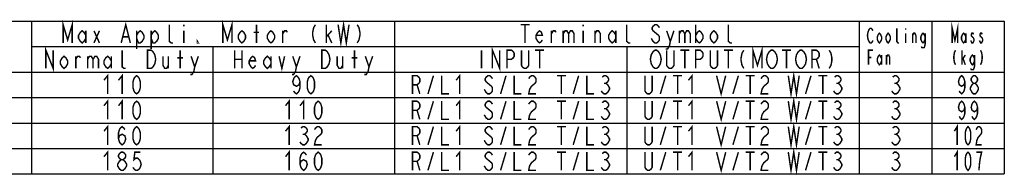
# Model space of a CAD drawing. Extents: x 28 to 410, y 34 to 287.
# Tile 32 of 32: x 274 to 410, y 266 to 287. Entities that reach past the tile are written whole.
import ezdxf

# ---------------------------------------------------------------- set-up
doc = ezdxf.new("R2010")
doc.units = 0
doc.header["$LTSCALE"] = 23.1
doc.layers.get('0').update_dxf_attribs({"linetype": 'CONTINUOUS'})
doc.layers.add('ALL_NOTE', color=7, linetype='CONTINUOUS')

msp = doc.modelspace()

# ---------------------------------------------------------------- linework, layer by layer
at = {"color": 2, "linetype": 'CONTINUOUS'}
for p, q in [((241.924, 286.811), (409.924, 286.811)), ((275.924, 286.811), (275.924, 265.811)), ((325.924, 286.811), (325.924, 265.811)), ((389.924, 286.811), (389.924, 265.811)), ((399.924, 286.811), (399.924, 265.811)), ((409.924, 286.811), (409.924, 265.811)), ((275.924, 283.311), (389.924, 283.311)), ((300.924, 283.311), (300.924, 265.811)), ((357.924, 283.311), (357.924, 265.811)), ((241.924, 279.811), (409.924, 279.811)), ((241.924, 276.311), (409.924, 276.311)), ((241.924, 272.811), (409.924, 272.811)), ((241.924, 269.311), (409.924, 269.311)), ((241.924, 265.811), (409.924, 265.811))]:
    msp.add_line(p, q, dxfattribs=at)
at = {"layer": 'ALL_NOTE', "color": 2, "linetype": 'CONTINUOUS', "const_width": 0.2}
for points in [[(280.299, 283.811), (280.299, 286.311), (280.924, 284.228), (281.549, 286.311), (281.549, 283.811)], [(288.299, 283.811), (288.924, 286.311), (289.549, 283.811)], [(295.424, 283.811), (295.174, 283.811), (294.924, 284.019), (294.924, 286.311)], [(296.924, 286.311), (296.924, 286.103)], [(302.299, 283.811), (302.299, 286.311), (302.924, 284.228), (303.549, 286.311), (303.549, 283.811)], [(306.924, 283.811), (306.924, 286.311)], [(315.049, 286.311), (314.799, 285.894), (314.674, 285.269), (314.674, 284.853), (314.799, 284.228), (315.049, 283.811)], [(316.549, 283.811), (316.549, 286.311)], [(318.174, 286.311), (318.549, 283.811), (318.924, 286.311), (319.299, 283.811), (319.674, 286.311)], [(320.799, 286.311), (321.049, 285.894), (321.174, 285.269), (321.174, 284.853), (321.049, 284.228), (320.799, 283.811)], [(343.299, 286.311), (344.549, 286.311)], [(343.924, 286.311), (343.924, 283.811)], [(351.924, 286.311), (351.924, 286.103)], [(358.424, 283.811), (358.174, 283.811), (357.924, 284.019), (357.924, 286.311)], [(362.424, 285.894), (362.299, 286.103), (362.049, 286.311), (361.799, 286.311), (361.549, 286.103), (361.424, 285.894), (361.424, 285.686), (361.549, 285.478), (361.799, 285.269), (362.049, 285.061), (362.299, 284.853), (362.424, 284.644), (362.424, 284.228), (362.299, 284.019), (362.049, 283.811), (361.799, 283.811), (361.549, 284.019), (361.424, 284.228), (361.299, 284.436)], [(367.424, 286.311), (367.424, 283.811)], [(372.424, 283.811), (372.174, 283.811), (371.924, 284.019), (371.924, 286.311)], [(402.749, 283.811), (402.749, 285.811), (403.124, 284.144), (403.499, 285.811), (403.499, 283.811)], [(283.424, 284.436), (283.174, 284.019), (282.924, 283.811), (282.674, 284.019), (282.424, 284.436), (282.424, 284.853), (282.674, 285.269), (282.924, 285.478), (283.174, 285.269), (283.424, 284.853)], [(283.424, 285.478), (283.424, 283.811)], [(284.549, 285.478), (285.299, 283.811)], [(284.549, 283.811), (285.299, 285.478)], [(290.424, 284.853), (290.674, 285.269), (290.924, 285.478), (291.174, 285.269), (291.424, 284.853), (291.424, 284.436), (291.174, 284.019), (290.924, 283.811), (290.674, 283.811), (290.424, 284.436)], [(290.424, 285.478), (290.424, 282.978)], [(292.424, 284.853), (292.674, 285.269), (292.924, 285.478), (293.174, 285.269), (293.424, 284.853), (293.424, 284.436), (293.174, 284.019), (292.924, 283.811), (292.674, 283.811), (292.424, 284.436)], [(292.424, 285.478), (292.424, 282.978)], [(296.924, 285.478), (296.924, 283.811)], [(305.424, 284.436), (305.174, 284.019), (304.924, 283.811), (304.674, 284.019), (304.424, 284.436), (304.424, 284.853), (304.674, 285.269), (304.924, 285.478), (305.174, 285.269), (305.424, 284.853), (305.424, 284.436)], [(306.549, 285.269), (307.299, 285.269)], [(309.424, 284.436), (309.174, 284.019), (308.924, 283.811), (308.674, 284.019), (308.424, 284.436), (308.424, 284.853), (308.674, 285.269), (308.924, 285.478), (309.174, 285.269), (309.424, 284.853), (309.424, 284.436)], [(310.549, 283.811), (310.549, 285.478)], [(310.549, 285.061), (310.799, 285.478), (311.049, 285.478), (311.174, 285.269)], [(316.549, 284.644), (317.299, 285.478)], [(316.799, 284.853), (317.299, 283.811)], [(346.299, 284.228), (346.174, 284.019), (345.924, 283.811), (345.674, 284.019), (345.424, 284.436), (345.424, 284.853), (345.674, 285.269), (345.924, 285.478), (346.174, 285.269), (346.299, 284.853), (345.424, 284.853)], [(347.549, 283.811), (347.549, 285.478)], [(347.549, 285.061), (347.799, 285.478), (348.049, 285.478), (348.174, 285.269)], [(349.174, 285.478), (349.174, 283.811)], [(349.174, 285.061), (349.424, 285.478), (349.674, 285.478), (349.924, 285.061), (349.924, 283.811)], [(349.924, 285.061), (350.174, 285.478), (350.424, 285.478), (350.674, 285.061), (350.674, 283.811)], [(351.924, 285.478), (351.924, 283.811)], [(353.549, 283.811), (353.549, 285.478)], [(353.549, 285.061), (353.799, 285.478), (354.049, 285.478), (354.299, 285.061), (354.299, 283.811)], [(356.424, 284.436), (356.174, 284.019), (355.924, 283.811), (355.674, 284.019), (355.424, 284.436), (355.424, 284.853), (355.674, 285.269), (355.924, 285.478), (356.174, 285.269), (356.424, 284.853)], [(356.424, 285.478), (356.424, 283.811)], [(363.424, 285.478), (363.924, 284.019), (363.799, 283.394), (363.549, 282.978), (363.299, 282.978)], [(363.924, 284.019), (364.424, 285.478)], [(365.174, 285.478), (365.174, 283.811)], [(365.174, 285.061), (365.424, 285.478), (365.674, 285.478), (365.924, 285.061), (365.924, 283.811)], [(365.924, 285.061), (366.174, 285.478), (366.424, 285.478), (366.674, 285.061), (366.674, 283.811)], [(367.424, 284.853), (367.674, 285.269), (367.924, 285.478), (368.174, 285.269), (368.424, 284.853), (368.424, 284.436), (368.174, 284.019), (367.924, 283.811), (367.674, 284.019), (367.424, 284.436)], [(370.424, 284.436), (370.174, 284.019), (369.924, 283.811), (369.674, 284.019), (369.424, 284.436), (369.424, 284.853), (369.674, 285.269), (369.924, 285.478), (370.174, 285.269), (370.424, 284.853), (370.424, 284.436)], [(391.824, 284.144), (391.749, 283.978), (391.599, 283.811), (391.449, 283.811), (391.299, 283.978), (391.224, 284.144), (391.149, 284.311), (391.074, 284.811), (391.149, 285.311), (391.224, 285.478), (391.299, 285.644), (391.449, 285.811), (391.599, 285.811), (391.749, 285.644), (391.824, 285.478)], [(393.024, 284.311), (392.874, 283.978), (392.724, 283.811), (392.574, 283.978), (392.424, 284.311), (392.424, 284.644), (392.574, 284.978), (392.724, 285.144), (392.874, 284.978), (393.024, 284.644), (393.024, 284.311)], [(394.224, 284.311), (394.074, 283.978), (393.924, 283.811), (393.774, 283.978), (393.624, 284.311), (393.624, 284.644), (393.774, 284.978), (393.924, 285.144), (394.074, 284.978), (394.224, 284.644), (394.224, 284.311)], [(395.424, 283.811), (395.274, 283.811), (395.124, 283.978), (395.124, 285.811)], [(396.324, 285.811), (396.324, 285.644)], [(396.324, 285.144), (396.324, 283.811)], [(397.299, 283.811), (397.299, 285.144)], [(397.299, 284.811), (397.449, 285.144), (397.599, 285.144), (397.749, 284.811), (397.749, 283.811)], [(399.024, 284.311), (398.874, 283.978), (398.724, 283.811), (398.574, 283.978), (398.424, 284.311), (398.424, 284.644), (398.574, 284.978), (398.724, 285.144), (398.874, 284.978), (399.024, 284.644)], [(399.024, 285.144), (399.024, 283.644), (398.949, 283.311), (398.874, 283.144), (398.574, 283.144), (398.499, 283.311)], [(404.624, 284.311), (404.474, 283.978), (404.324, 283.811), (404.174, 283.978), (404.024, 284.311), (404.024, 284.644), (404.174, 284.978), (404.324, 285.144), (404.474, 284.978), (404.624, 284.644)], [(404.624, 285.144), (404.624, 283.811)], [(405.674, 284.978), (405.599, 285.144), (405.449, 285.144), (405.374, 284.978), (405.374, 284.811), (405.524, 284.644), (405.674, 284.478), (405.749, 284.311), (405.749, 284.144), (405.674, 283.978), (405.599, 283.811), (405.449, 283.811), (405.374, 283.978), (405.299, 284.144)], [(406.874, 284.978), (406.799, 285.144), (406.649, 285.144), (406.574, 284.978), (406.574, 284.811), (406.724, 284.644), (406.874, 284.478), (406.949, 284.311), (406.949, 284.144), (406.874, 283.978), (406.799, 283.811), (406.649, 283.811), (406.574, 283.978), (406.499, 284.144)], [(288.549, 284.644), (289.299, 284.644)], [(298.924, 283.811), (298.799, 283.811), (298.799, 284.019), (298.924, 283.811)], [(375.299, 280.311), (375.299, 282.811), (375.924, 280.728), (376.549, 282.811), (376.549, 280.311)], [(277.924, 280.311), (277.924, 282.811), (278.924, 280.311), (278.924, 282.811)], [(280.924, 280.936), (280.674, 280.519), (280.424, 280.311), (280.174, 280.519), (279.924, 280.936), (279.924, 281.353), (280.174, 281.769), (280.424, 281.978), (280.674, 281.769), (280.924, 281.353), (280.924, 280.936)], [(282.049, 280.311), (282.049, 281.978)], [(282.049, 281.561), (282.299, 281.978), (282.549, 281.978), (282.674, 281.769)], [(283.674, 281.978), (283.674, 280.311)], [(283.674, 281.561), (283.924, 281.978), (284.174, 281.978), (284.424, 281.561), (284.424, 280.311)], [(284.424, 281.561), (284.674, 281.978), (284.924, 281.978), (285.174, 281.561), (285.174, 280.311)], [(286.924, 280.936), (286.674, 280.519), (286.424, 280.311), (286.174, 280.519), (285.924, 280.936), (285.924, 281.353), (286.174, 281.769), (286.424, 281.978), (286.674, 281.769), (286.924, 281.353)], [(286.924, 281.978), (286.924, 280.311)], [(288.924, 280.311), (288.674, 280.311), (288.424, 280.519), (288.424, 282.811)], [(291.924, 282.811), (292.424, 282.811), (292.674, 282.603), (292.799, 282.394), (292.924, 282.186), (293.049, 281.561), (292.924, 280.936), (292.799, 280.728), (292.674, 280.519), (292.424, 280.311), (291.924, 280.311), (291.924, 282.811)], [(294.049, 281.978), (294.049, 280.728), (294.299, 280.311), (294.549, 280.311), (294.799, 280.728)], [(294.799, 281.978), (294.799, 280.311)], [(296.424, 280.311), (296.424, 282.811)], [(297.924, 281.978), (298.424, 280.519), (298.299, 279.894), (298.049, 279.478), (297.799, 279.478)], [(298.424, 280.519), (298.924, 281.978)], [(303.924, 282.811), (303.924, 280.311)], [(304.924, 282.811), (304.924, 280.311)], [(306.799, 280.728), (306.674, 280.519), (306.424, 280.311), (306.174, 280.519), (305.924, 280.936), (305.924, 281.353), (306.174, 281.769), (306.424, 281.978), (306.674, 281.769), (306.799, 281.353), (305.924, 281.353)], [(308.924, 280.936), (308.674, 280.519), (308.424, 280.311), (308.174, 280.519), (307.924, 280.936), (307.924, 281.353), (308.174, 281.769), (308.424, 281.978), (308.674, 281.769), (308.924, 281.353)], [(308.924, 281.978), (308.924, 280.311)], [(310.049, 281.978), (310.424, 280.311), (310.799, 281.978)], [(311.924, 281.978), (312.424, 280.519), (312.299, 279.894), (312.049, 279.478), (311.799, 279.478)], [(312.424, 280.519), (312.924, 281.978)], [(315.924, 282.811), (316.424, 282.811), (316.674, 282.603), (316.799, 282.394), (316.924, 282.186), (317.049, 281.561), (316.924, 280.936), (316.799, 280.728), (316.674, 280.519), (316.424, 280.311), (315.924, 280.311), (315.924, 282.811)], [(318.049, 281.978), (318.049, 280.728), (318.299, 280.311), (318.549, 280.311), (318.799, 280.728)], [(318.799, 281.978), (318.799, 280.311)], [(320.424, 280.311), (320.424, 282.811)], [(321.924, 281.978), (322.424, 280.519), (322.299, 279.894), (322.049, 279.478), (321.799, 279.478)], [(322.424, 280.519), (322.924, 281.978)], [(337.924, 282.811), (337.924, 280.311)], [(339.424, 280.311), (339.424, 282.811), (340.424, 280.311), (340.424, 282.811)], [(341.424, 280.311), (341.424, 282.811), (342.049, 282.811), (342.299, 282.603), (342.424, 282.394), (342.424, 281.978), (342.299, 281.769), (342.049, 281.561), (341.424, 281.561)], [(344.424, 282.811), (344.424, 280.728), (344.299, 280.519), (344.049, 280.311), (343.799, 280.311), (343.549, 280.519), (343.424, 280.728), (343.424, 282.811)], [(345.299, 282.811), (346.549, 282.811)], [(345.924, 282.811), (345.924, 280.311)], [(362.424, 280.728), (362.299, 280.519), (362.049, 280.311), (361.799, 280.311), (361.549, 280.519), (361.424, 280.728), (361.299, 280.936), (361.174, 281.561), (361.299, 282.186), (361.424, 282.394), (361.549, 282.603), (361.799, 282.811), (362.049, 282.811), (362.299, 282.603), (362.424, 282.394), (362.549, 282.186), (362.674, 281.561), (362.549, 280.936), (362.424, 280.728)], [(364.424, 282.811), (364.424, 280.728), (364.299, 280.519), (364.049, 280.311), (363.799, 280.311), (363.549, 280.519), (363.424, 280.728), (363.424, 282.811)], [(365.299, 282.811), (366.549, 282.811)], [(365.924, 282.811), (365.924, 280.311)], [(367.424, 280.311), (367.424, 282.811), (368.049, 282.811), (368.299, 282.603), (368.424, 282.394), (368.424, 281.978), (368.299, 281.769), (368.049, 281.561), (367.424, 281.561)], [(370.424, 282.811), (370.424, 280.728), (370.299, 280.519), (370.049, 280.311), (369.799, 280.311), (369.549, 280.519), (369.424, 280.728), (369.424, 282.811)], [(371.299, 282.811), (372.549, 282.811)], [(371.924, 282.811), (371.924, 280.311)], [(374.049, 282.811), (373.799, 282.394), (373.674, 281.769), (373.674, 281.353), (373.799, 280.728), (374.049, 280.311)], [(378.424, 280.728), (378.299, 280.519), (378.049, 280.311), (377.799, 280.311), (377.549, 280.519), (377.424, 280.728), (377.299, 280.936), (377.174, 281.561), (377.299, 282.186), (377.424, 282.394), (377.549, 282.603), (377.799, 282.811), (378.049, 282.811), (378.299, 282.603), (378.424, 282.394), (378.549, 282.186), (378.674, 281.561), (378.549, 280.936), (378.424, 280.728)], [(379.299, 282.811), (380.549, 282.811)], [(379.924, 282.811), (379.924, 280.311)], [(382.424, 280.728), (382.299, 280.519), (382.049, 280.311), (381.799, 280.311), (381.549, 280.519), (381.424, 280.728), (381.299, 280.936), (381.174, 281.561), (381.299, 282.186), (381.424, 282.394), (381.549, 282.603), (381.799, 282.811), (382.049, 282.811), (382.299, 282.603), (382.424, 282.394), (382.549, 282.186), (382.674, 281.561), (382.549, 280.936), (382.424, 280.728)], [(383.424, 280.311), (383.424, 282.811), (384.049, 282.811), (384.299, 282.603), (384.424, 282.394), (384.424, 281.978), (384.299, 281.769), (384.049, 281.561), (383.424, 281.561)], [(385.799, 282.811), (386.049, 282.394), (386.174, 281.769), (386.174, 281.353), (386.049, 280.728), (385.799, 280.311)], [(391.224, 280.811), (391.224, 282.811), (391.824, 282.811)], [(393.024, 281.311), (392.874, 280.978), (392.724, 280.811), (392.574, 280.978), (392.424, 281.311), (392.424, 281.644), (392.574, 281.978), (392.724, 282.144), (392.874, 281.978), (393.024, 281.644)], [(393.024, 282.144), (393.024, 280.811)], [(393.699, 280.811), (393.699, 282.144)], [(393.699, 281.811), (393.849, 282.144), (393.999, 282.144), (394.149, 281.811), (394.149, 280.811)], [(403.199, 282.811), (403.049, 282.478), (402.974, 281.978), (402.974, 281.644), (403.049, 281.144), (403.199, 280.811)], [(404.099, 280.811), (404.099, 282.811)], [(404.099, 281.478), (404.549, 282.144)], [(405.824, 281.311), (405.674, 280.978), (405.524, 280.811), (405.374, 280.978), (405.224, 281.311), (405.224, 281.644), (405.374, 281.978), (405.524, 282.144), (405.674, 281.978), (405.824, 281.644)], [(405.824, 282.144), (405.824, 280.644), (405.749, 280.311), (405.674, 280.144), (405.374, 280.144), (405.299, 280.311)], [(406.649, 282.811), (406.799, 282.478), (406.874, 281.978), (406.874, 281.644), (406.799, 281.144), (406.649, 280.811)], [(296.049, 281.769), (296.799, 281.769)], [(303.924, 281.561), (304.924, 281.561)], [(320.049, 281.769), (320.799, 281.769)], [(384.049, 281.561), (384.424, 280.311)], [(391.224, 281.811), (391.599, 281.811)], [(404.249, 281.644), (404.549, 280.811)], [(285.924, 278.686), (286.424, 279.311), (286.424, 276.811)], [(287.924, 278.686), (288.424, 279.311), (288.424, 276.811)], [(290.424, 276.811), (290.174, 277.019), (290.049, 277.228), (289.924, 277.644), (289.924, 278.478), (290.049, 278.894), (290.174, 279.103), (290.424, 279.311), (290.674, 279.103), (290.799, 278.894), (290.924, 278.478), (290.924, 277.644), (290.799, 277.228), (290.674, 277.019), (290.424, 276.811)], [(312.924, 278.478), (312.799, 278.061), (312.424, 277.853), (312.049, 278.061), (311.924, 278.478), (312.049, 278.894), (312.174, 279.103), (312.424, 279.311), (312.674, 279.103), (312.799, 278.894), (312.924, 278.478), (312.924, 277.644), (312.799, 277.228), (312.674, 277.019), (312.424, 276.811), (312.174, 277.019), (312.049, 277.228)], [(314.424, 276.811), (314.174, 277.019), (314.049, 277.228), (313.924, 277.644), (313.924, 278.478), (314.049, 278.894), (314.174, 279.103), (314.424, 279.311), (314.674, 279.103), (314.799, 278.894), (314.924, 278.478), (314.924, 277.644), (314.799, 277.228), (314.674, 277.019), (314.424, 276.811)], [(328.424, 276.811), (328.424, 279.311), (329.049, 279.311), (329.299, 279.103), (329.424, 278.894), (329.424, 278.478), (329.299, 278.269), (329.049, 278.061), (328.424, 278.061)], [(330.549, 276.811), (331.299, 279.311)], [(332.424, 279.311), (332.424, 276.811), (333.424, 276.811)], [(334.424, 278.686), (334.924, 279.311), (334.924, 276.811)], [(339.424, 278.894), (339.299, 279.103), (339.049, 279.311), (338.799, 279.311), (338.549, 279.103), (338.424, 278.894), (338.424, 278.686), (338.549, 278.478), (338.799, 278.269), (339.049, 278.061), (339.299, 277.853), (339.424, 277.644), (339.424, 277.228), (339.299, 277.019), (339.049, 276.811), (338.799, 276.811), (338.549, 277.019), (338.424, 277.228), (338.299, 277.436)], [(340.549, 276.811), (341.299, 279.311)], [(342.424, 279.311), (342.424, 276.811), (343.424, 276.811)], [(344.424, 278.894), (344.549, 279.103), (344.799, 279.311), (345.049, 279.311), (345.299, 279.103), (345.424, 278.894), (345.424, 278.478), (345.299, 278.269), (345.049, 278.061), (344.799, 277.853), (344.549, 277.436), (344.424, 276.811), (345.424, 276.811)], [(348.299, 279.311), (349.549, 279.311)], [(348.924, 279.311), (348.924, 276.811)], [(350.549, 276.811), (351.299, 279.311)], [(352.424, 279.311), (352.424, 276.811), (353.424, 276.811)], [(354.549, 279.103), (354.799, 279.311), (355.049, 279.311), (355.299, 279.103), (355.424, 278.894), (355.424, 278.686), (355.299, 278.478), (355.049, 278.269), (355.299, 278.061), (355.424, 277.853), (355.549, 277.644), (355.549, 277.436), (355.424, 277.228), (355.299, 277.019), (355.049, 276.811), (354.799, 276.811), (354.549, 277.019), (354.424, 277.228)], [(361.424, 279.311), (361.424, 277.228), (361.299, 277.019), (361.049, 276.811), (360.799, 276.811), (360.549, 277.019), (360.424, 277.228), (360.424, 279.311)], [(362.549, 276.811), (363.299, 279.311)], [(364.299, 279.311), (365.549, 279.311)], [(364.924, 279.311), (364.924, 276.811)], [(366.424, 278.686), (366.924, 279.311), (366.924, 276.811)], [(370.299, 279.311), (370.924, 276.811), (371.549, 279.311)], [(372.549, 276.811), (373.299, 279.311)], [(374.299, 279.311), (375.549, 279.311)], [(374.924, 279.311), (374.924, 276.811)], [(376.424, 278.894), (376.549, 279.103), (376.799, 279.311), (377.049, 279.311), (377.299, 279.103), (377.424, 278.894), (377.424, 278.478), (377.299, 278.269), (377.049, 278.061), (376.799, 277.853), (376.549, 277.436), (376.424, 276.811), (377.424, 276.811)], [(380.174, 279.311), (380.549, 276.811), (380.924, 279.311), (381.299, 276.811), (381.674, 279.311)], [(382.549, 276.811), (383.299, 279.311)], [(384.299, 279.311), (385.549, 279.311)], [(384.924, 279.311), (384.924, 276.811)], [(386.549, 279.103), (386.799, 279.311), (387.049, 279.311), (387.299, 279.103), (387.424, 278.894), (387.424, 278.686), (387.299, 278.478), (387.049, 278.269), (387.299, 278.061), (387.424, 277.853), (387.549, 277.644), (387.549, 277.436), (387.424, 277.228), (387.299, 277.019), (387.049, 276.811), (386.799, 276.811), (386.549, 277.019), (386.424, 277.228)], [(394.549, 279.103), (394.799, 279.311), (395.049, 279.311), (395.299, 279.103), (395.424, 278.894), (395.424, 278.686), (395.299, 278.478), (395.049, 278.269), (395.299, 278.061), (395.424, 277.853), (395.549, 277.644), (395.549, 277.436), (395.424, 277.228), (395.299, 277.019), (395.049, 276.811), (394.799, 276.811), (394.549, 277.019), (394.424, 277.228)], [(404.486, 278.478), (404.377, 278.061), (404.049, 277.853), (403.721, 278.061), (403.611, 278.478), (403.721, 278.894), (403.83, 279.103), (404.049, 279.311), (404.267, 279.103), (404.377, 278.894), (404.486, 278.478), (404.486, 277.644), (404.377, 277.228), (404.267, 277.019), (404.049, 276.811), (403.83, 277.019), (403.721, 277.228)], [(405.689, 278.269), (405.471, 278.478), (405.361, 278.686), (405.361, 278.894), (405.471, 279.103), (405.689, 279.311), (405.908, 279.311), (406.127, 279.103), (406.236, 278.894), (406.236, 278.686), (406.127, 278.478), (405.908, 278.269)], [(329.049, 278.061), (329.424, 276.811)], [(354.799, 278.269), (355.049, 278.269)], [(386.799, 278.269), (387.049, 278.269)], [(394.799, 278.269), (395.049, 278.269)], [(405.689, 276.811), (405.471, 277.019), (405.361, 277.228), (405.252, 277.436), (405.252, 277.644), (405.361, 277.853), (405.471, 278.061), (405.689, 278.269), (405.908, 278.269), (406.127, 278.061), (406.236, 277.853), (406.346, 277.644), (406.346, 277.436), (406.236, 277.228), (406.127, 277.019), (405.908, 276.811), (405.689, 276.811)], [(285.924, 275.186), (286.424, 275.811), (286.424, 273.311)], [(287.924, 275.186), (288.424, 275.811), (288.424, 273.311)], [(290.424, 273.311), (290.174, 273.519), (290.049, 273.728), (289.924, 274.144), (289.924, 274.978), (290.049, 275.394), (290.174, 275.603), (290.424, 275.811), (290.674, 275.603), (290.799, 275.394), (290.924, 274.978), (290.924, 274.144), (290.799, 273.728), (290.674, 273.519), (290.424, 273.311)], [(310.924, 275.186), (311.424, 275.811), (311.424, 273.311)], [(312.924, 275.186), (313.424, 275.811), (313.424, 273.311)], [(315.424, 273.311), (315.174, 273.519), (315.049, 273.728), (314.924, 274.144), (314.924, 274.978), (315.049, 275.394), (315.174, 275.603), (315.424, 275.811), (315.674, 275.603), (315.799, 275.394), (315.924, 274.978), (315.924, 274.144), (315.799, 273.728), (315.674, 273.519), (315.424, 273.311)], [(328.424, 273.311), (328.424, 275.811), (329.049, 275.811), (329.299, 275.603), (329.424, 275.394), (329.424, 274.978), (329.299, 274.769), (329.049, 274.561), (328.424, 274.561)], [(330.549, 273.311), (331.299, 275.811)], [(332.424, 275.811), (332.424, 273.311), (333.424, 273.311)], [(334.424, 275.186), (334.924, 275.811), (334.924, 273.311)], [(339.424, 275.394), (339.299, 275.603), (339.049, 275.811), (338.799, 275.811), (338.549, 275.603), (338.424, 275.394), (338.424, 275.186), (338.549, 274.978), (338.799, 274.769), (339.049, 274.561), (339.299, 274.353), (339.424, 274.144), (339.424, 273.728), (339.299, 273.519), (339.049, 273.311), (338.799, 273.311), (338.549, 273.519), (338.424, 273.728), (338.299, 273.936)], [(340.549, 273.311), (341.299, 275.811)], [(342.424, 275.811), (342.424, 273.311), (343.424, 273.311)], [(344.424, 275.394), (344.549, 275.603), (344.799, 275.811), (345.049, 275.811), (345.299, 275.603), (345.424, 275.394), (345.424, 274.978), (345.299, 274.769), (345.049, 274.561), (344.799, 274.353), (344.549, 273.936), (344.424, 273.311), (345.424, 273.311)], [(348.299, 275.811), (349.549, 275.811)], [(348.924, 275.811), (348.924, 273.311)], [(350.549, 273.311), (351.299, 275.811)], [(352.424, 275.811), (352.424, 273.311), (353.424, 273.311)], [(354.549, 275.603), (354.799, 275.811), (355.049, 275.811), (355.299, 275.603), (355.424, 275.394), (355.424, 275.186), (355.299, 274.978), (355.049, 274.769), (355.299, 274.561), (355.424, 274.353), (355.549, 274.144), (355.549, 273.936), (355.424, 273.728), (355.299, 273.519), (355.049, 273.311), (354.799, 273.311), (354.549, 273.519), (354.424, 273.728)], [(361.424, 275.811), (361.424, 273.728), (361.299, 273.519), (361.049, 273.311), (360.799, 273.311), (360.549, 273.519), (360.424, 273.728), (360.424, 275.811)], [(362.549, 273.311), (363.299, 275.811)], [(364.299, 275.811), (365.549, 275.811)], [(364.924, 275.811), (364.924, 273.311)], [(366.424, 275.186), (366.924, 275.811), (366.924, 273.311)], [(370.299, 275.811), (370.924, 273.311), (371.549, 275.811)], [(372.549, 273.311), (373.299, 275.811)], [(374.299, 275.811), (375.549, 275.811)], [(374.924, 275.811), (374.924, 273.311)], [(376.424, 275.394), (376.549, 275.603), (376.799, 275.811), (377.049, 275.811), (377.299, 275.603), (377.424, 275.394), (377.424, 274.978), (377.299, 274.769), (377.049, 274.561), (376.799, 274.353), (376.549, 273.936), (376.424, 273.311), (377.424, 273.311)], [(380.174, 275.811), (380.549, 273.311), (380.924, 275.811), (381.299, 273.311), (381.674, 275.811)], [(382.549, 273.311), (383.299, 275.811)], [(384.299, 275.811), (385.549, 275.811)], [(384.924, 275.811), (384.924, 273.311)], [(386.549, 275.603), (386.799, 275.811), (387.049, 275.811), (387.299, 275.603), (387.424, 275.394), (387.424, 275.186), (387.299, 274.978), (387.049, 274.769), (387.299, 274.561), (387.424, 274.353), (387.549, 274.144), (387.549, 273.936), (387.424, 273.728), (387.299, 273.519), (387.049, 273.311), (386.799, 273.311), (386.549, 273.519), (386.424, 273.728)], [(394.549, 275.603), (394.799, 275.811), (395.049, 275.811), (395.299, 275.603), (395.424, 275.394), (395.424, 275.186), (395.299, 274.978), (395.049, 274.769), (395.299, 274.561), (395.424, 274.353), (395.549, 274.144), (395.549, 273.936), (395.424, 273.728), (395.299, 273.519), (395.049, 273.311), (394.799, 273.311), (394.549, 273.519), (394.424, 273.728)], [(404.486, 274.978), (404.377, 274.561), (404.049, 274.353), (403.721, 274.561), (403.611, 274.978), (403.721, 275.394), (403.83, 275.603), (404.049, 275.811), (404.267, 275.603), (404.377, 275.394), (404.486, 274.978), (404.486, 274.144), (404.377, 273.728), (404.267, 273.519), (404.049, 273.311), (403.83, 273.519), (403.721, 273.728)], [(406.236, 274.978), (406.127, 274.561), (405.799, 274.353), (405.471, 274.561), (405.361, 274.978), (405.471, 275.394), (405.58, 275.603), (405.799, 275.811), (406.017, 275.603), (406.127, 275.394), (406.236, 274.978), (406.236, 274.144), (406.127, 273.728), (406.017, 273.519), (405.799, 273.311), (405.58, 273.519), (405.471, 273.728)], [(329.049, 274.561), (329.424, 273.311)], [(354.799, 274.769), (355.049, 274.769)], [(386.799, 274.769), (387.049, 274.769)], [(394.799, 274.769), (395.049, 274.769)], [(285.924, 271.686), (286.424, 272.311), (286.424, 269.811)], [(310.924, 271.686), (311.424, 272.311), (311.424, 269.811)], [(334.424, 271.686), (334.924, 272.311), (334.924, 269.811)], [(366.424, 271.686), (366.924, 272.311), (366.924, 269.811)], [(380.174, 272.311), (380.549, 269.811), (380.924, 272.311), (381.299, 269.811), (381.674, 272.311)], [(403.049, 271.686), (403.424, 272.311), (403.424, 269.811)], [(287.924, 270.644), (288.049, 271.061), (288.424, 271.269), (288.799, 271.061), (288.924, 270.644), (288.799, 270.228), (288.674, 270.019), (288.424, 269.811), (288.174, 270.019), (288.049, 270.228), (287.924, 270.644), (287.924, 271.478), (288.049, 271.894), (288.174, 272.103), (288.424, 272.311), (288.674, 272.103), (288.799, 271.894)], [(290.424, 269.811), (290.174, 270.019), (290.049, 270.228), (289.924, 270.644), (289.924, 271.478), (290.049, 271.894), (290.174, 272.103), (290.424, 272.311), (290.674, 272.103), (290.799, 271.894), (290.924, 271.478), (290.924, 270.644), (290.799, 270.228), (290.674, 270.019), (290.424, 269.811)], [(313.049, 272.103), (313.299, 272.311), (313.549, 272.311), (313.799, 272.103), (313.924, 271.894), (313.924, 271.686), (313.799, 271.478), (313.549, 271.269), (313.799, 271.061), (313.924, 270.853), (314.049, 270.644), (314.049, 270.436), (313.924, 270.228), (313.799, 270.019), (313.549, 269.811), (313.299, 269.811), (313.049, 270.019), (312.924, 270.228)], [(313.299, 271.269), (313.549, 271.269)], [(314.924, 271.894), (315.049, 272.103), (315.299, 272.311), (315.549, 272.311), (315.799, 272.103), (315.924, 271.894), (315.924, 271.478), (315.799, 271.269), (315.549, 271.061), (315.299, 270.853), (315.049, 270.436), (314.924, 269.811), (315.924, 269.811)], [(328.424, 269.811), (328.424, 272.311), (329.049, 272.311), (329.299, 272.103), (329.424, 271.894), (329.424, 271.478), (329.299, 271.269), (329.049, 271.061), (328.424, 271.061)], [(330.549, 269.811), (331.299, 272.311)], [(332.424, 272.311), (332.424, 269.811), (333.424, 269.811)], [(339.424, 271.894), (339.299, 272.103), (339.049, 272.311), (338.799, 272.311), (338.549, 272.103), (338.424, 271.894), (338.424, 271.686), (338.549, 271.478), (338.799, 271.269), (339.049, 271.061), (339.299, 270.853), (339.424, 270.644), (339.424, 270.228), (339.299, 270.019), (339.049, 269.811), (338.799, 269.811), (338.549, 270.019), (338.424, 270.228), (338.299, 270.436)], [(340.549, 269.811), (341.299, 272.311)], [(342.424, 272.311), (342.424, 269.811), (343.424, 269.811)], [(344.424, 271.894), (344.549, 272.103), (344.799, 272.311), (345.049, 272.311), (345.299, 272.103), (345.424, 271.894), (345.424, 271.478), (345.299, 271.269), (345.049, 271.061), (344.799, 270.853), (344.549, 270.436), (344.424, 269.811), (345.424, 269.811)], [(348.299, 272.311), (349.549, 272.311)], [(348.924, 272.311), (348.924, 269.811)], [(350.549, 269.811), (351.299, 272.311)], [(352.424, 272.311), (352.424, 269.811), (353.424, 269.811)], [(354.549, 272.103), (354.799, 272.311), (355.049, 272.311), (355.299, 272.103), (355.424, 271.894), (355.424, 271.686), (355.299, 271.478), (355.049, 271.269), (355.299, 271.061), (355.424, 270.853), (355.549, 270.644), (355.549, 270.436), (355.424, 270.228), (355.299, 270.019), (355.049, 269.811), (354.799, 269.811), (354.549, 270.019), (354.424, 270.228)], [(354.799, 271.269), (355.049, 271.269)], [(361.424, 272.311), (361.424, 270.228), (361.299, 270.019), (361.049, 269.811), (360.799, 269.811), (360.549, 270.019), (360.424, 270.228), (360.424, 272.311)], [(362.549, 269.811), (363.299, 272.311)], [(364.299, 272.311), (365.549, 272.311)], [(364.924, 272.311), (364.924, 269.811)], [(370.299, 272.311), (370.924, 269.811), (371.549, 272.311)], [(372.549, 269.811), (373.299, 272.311)], [(374.299, 272.311), (375.549, 272.311)], [(374.924, 272.311), (374.924, 269.811)], [(376.424, 271.894), (376.549, 272.103), (376.799, 272.311), (377.049, 272.311), (377.299, 272.103), (377.424, 271.894), (377.424, 271.478), (377.299, 271.269), (377.049, 271.061), (376.799, 270.853), (376.549, 270.436), (376.424, 269.811), (377.424, 269.811)], [(382.549, 269.811), (383.299, 272.311)], [(384.299, 272.311), (385.549, 272.311)], [(384.924, 272.311), (384.924, 269.811)], [(386.549, 272.103), (386.799, 272.311), (387.049, 272.311), (387.299, 272.103), (387.424, 271.894), (387.424, 271.686), (387.299, 271.478), (387.049, 271.269), (387.299, 271.061), (387.424, 270.853), (387.549, 270.644), (387.549, 270.436), (387.424, 270.228), (387.299, 270.019), (387.049, 269.811), (386.799, 269.811), (386.549, 270.019), (386.424, 270.228)], [(386.799, 271.269), (387.049, 271.269)], [(394.549, 272.103), (394.799, 272.311), (395.049, 272.311), (395.299, 272.103), (395.424, 271.894), (395.424, 271.686), (395.299, 271.478), (395.049, 271.269), (395.299, 271.061), (395.424, 270.853), (395.549, 270.644), (395.549, 270.436), (395.424, 270.228), (395.299, 270.019), (395.049, 269.811), (394.799, 269.811), (394.549, 270.019), (394.424, 270.228)], [(394.799, 271.269), (395.049, 271.269)], [(404.924, 269.811), (404.736, 270.019), (404.642, 270.228), (404.549, 270.644), (404.549, 271.478), (404.642, 271.894), (404.736, 272.103), (404.924, 272.311), (405.111, 272.103), (405.205, 271.894), (405.299, 271.478), (405.299, 270.644), (405.205, 270.228), (405.111, 270.019), (404.924, 269.811)], [(406.049, 271.894), (406.142, 272.103), (406.33, 272.311), (406.517, 272.311), (406.705, 272.103), (406.799, 271.894), (406.799, 271.478), (406.705, 271.269), (406.517, 271.061), (406.33, 270.853), (406.142, 270.436), (406.049, 269.811), (406.799, 269.811)], [(329.049, 271.061), (329.424, 269.811)], [(285.924, 268.186), (286.424, 268.811), (286.424, 266.311)], [(288.299, 267.769), (288.049, 267.978), (287.924, 268.186), (287.924, 268.394), (288.049, 268.603), (288.299, 268.811), (288.549, 268.811), (288.799, 268.603), (288.924, 268.394), (288.924, 268.186), (288.799, 267.978), (288.549, 267.769)], [(290.924, 268.811), (290.174, 268.811), (290.049, 267.769), (290.299, 267.978), (290.549, 267.978), (290.799, 267.769), (290.924, 267.561), (291.049, 267.144), (290.924, 266.728), (290.799, 266.519), (290.549, 266.311), (290.299, 266.311), (290.049, 266.519), (289.924, 266.728)], [(310.924, 268.186), (311.424, 268.811), (311.424, 266.311)], [(312.924, 267.144), (313.049, 267.561), (313.424, 267.769), (313.799, 267.561), (313.924, 267.144), (313.799, 266.728), (313.674, 266.519), (313.424, 266.311), (313.174, 266.519), (313.049, 266.728), (312.924, 267.144), (312.924, 267.978), (313.049, 268.394), (313.174, 268.603), (313.424, 268.811), (313.674, 268.603), (313.799, 268.394)], [(315.424, 266.311), (315.174, 266.519), (315.049, 266.728), (314.924, 267.144), (314.924, 267.978), (315.049, 268.394), (315.174, 268.603), (315.424, 268.811), (315.674, 268.603), (315.799, 268.394), (315.924, 267.978), (315.924, 267.144), (315.799, 266.728), (315.674, 266.519), (315.424, 266.311)], [(328.424, 266.311), (328.424, 268.811), (329.049, 268.811), (329.299, 268.603), (329.424, 268.394), (329.424, 267.978), (329.299, 267.769), (329.049, 267.561), (328.424, 267.561)], [(330.549, 266.311), (331.299, 268.811)], [(332.424, 268.811), (332.424, 266.311), (333.424, 266.311)], [(334.424, 268.186), (334.924, 268.811), (334.924, 266.311)], [(339.424, 268.394), (339.299, 268.603), (339.049, 268.811), (338.799, 268.811), (338.549, 268.603), (338.424, 268.394), (338.424, 268.186), (338.549, 267.978), (338.799, 267.769), (339.049, 267.561), (339.299, 267.353), (339.424, 267.144), (339.424, 266.728), (339.299, 266.519), (339.049, 266.311), (338.799, 266.311), (338.549, 266.519), (338.424, 266.728), (338.299, 266.936)], [(340.549, 266.311), (341.299, 268.811)], [(342.424, 268.811), (342.424, 266.311), (343.424, 266.311)], [(344.424, 268.394), (344.549, 268.603), (344.799, 268.811), (345.049, 268.811), (345.299, 268.603), (345.424, 268.394), (345.424, 267.978), (345.299, 267.769), (345.049, 267.561), (344.799, 267.353), (344.549, 266.936), (344.424, 266.311), (345.424, 266.311)], [(348.299, 268.811), (349.549, 268.811)], [(348.924, 268.811), (348.924, 266.311)], [(350.549, 266.311), (351.299, 268.811)], [(352.424, 268.811), (352.424, 266.311), (353.424, 266.311)], [(354.549, 268.603), (354.799, 268.811), (355.049, 268.811), (355.299, 268.603), (355.424, 268.394), (355.424, 268.186), (355.299, 267.978), (355.049, 267.769), (355.299, 267.561), (355.424, 267.353), (355.549, 267.144), (355.549, 266.936), (355.424, 266.728), (355.299, 266.519), (355.049, 266.311), (354.799, 266.311), (354.549, 266.519), (354.424, 266.728)], [(361.424, 268.811), (361.424, 266.728), (361.299, 266.519), (361.049, 266.311), (360.799, 266.311), (360.549, 266.519), (360.424, 266.728), (360.424, 268.811)], [(362.549, 266.311), (363.299, 268.811)], [(364.299, 268.811), (365.549, 268.811)], [(364.924, 268.811), (364.924, 266.311)], [(366.424, 268.186), (366.924, 268.811), (366.924, 266.311)], [(370.299, 268.811), (370.924, 266.311), (371.549, 268.811)], [(372.549, 266.311), (373.299, 268.811)], [(374.299, 268.811), (375.549, 268.811)], [(374.924, 268.811), (374.924, 266.311)], [(376.424, 268.394), (376.549, 268.603), (376.799, 268.811), (377.049, 268.811), (377.299, 268.603), (377.424, 268.394), (377.424, 267.978), (377.299, 267.769), (377.049, 267.561), (376.799, 267.353), (376.549, 266.936), (376.424, 266.311), (377.424, 266.311)], [(380.174, 268.811), (380.549, 266.311), (380.924, 268.811), (381.299, 266.311), (381.674, 268.811)], [(382.549, 266.311), (383.299, 268.811)], [(384.299, 268.811), (385.549, 268.811)], [(384.924, 268.811), (384.924, 266.311)], [(386.549, 268.603), (386.799, 268.811), (387.049, 268.811), (387.299, 268.603), (387.424, 268.394), (387.424, 268.186), (387.299, 267.978), (387.049, 267.769), (387.299, 267.561), (387.424, 267.353), (387.549, 267.144), (387.549, 266.936), (387.424, 266.728), (387.299, 266.519), (387.049, 266.311), (386.799, 266.311), (386.549, 266.519), (386.424, 266.728)], [(394.549, 268.603), (394.799, 268.811), (395.049, 268.811), (395.299, 268.603), (395.424, 268.394), (395.424, 268.186), (395.299, 267.978), (395.049, 267.769), (395.299, 267.561), (395.424, 267.353), (395.549, 267.144), (395.549, 266.936), (395.424, 266.728), (395.299, 266.519), (395.049, 266.311), (394.799, 266.311), (394.549, 266.519), (394.424, 266.728)], [(403.049, 268.186), (403.424, 268.811), (403.424, 266.311)], [(404.924, 266.311), (404.736, 266.519), (404.642, 266.728), (404.549, 267.144), (404.549, 267.978), (404.642, 268.394), (404.736, 268.603), (404.924, 268.811), (405.111, 268.603), (405.205, 268.394), (405.299, 267.978), (405.299, 267.144), (405.205, 266.728), (405.111, 266.519), (404.924, 266.311)], [(406.424, 266.311), (406.517, 267.353), (406.611, 267.978), (406.705, 268.394), (406.799, 268.811), (406.049, 268.811)], [(288.299, 266.311), (288.049, 266.519), (287.924, 266.728), (287.799, 266.936), (287.799, 267.144), (287.924, 267.353), (288.049, 267.561), (288.299, 267.769), (288.549, 267.769), (288.799, 267.561), (288.924, 267.353), (289.049, 267.144), (289.049, 266.936), (288.924, 266.728), (288.799, 266.519), (288.549, 266.311), (288.299, 266.311)], [(329.049, 267.561), (329.424, 266.311)], [(354.799, 267.769), (355.049, 267.769)], [(386.799, 267.769), (387.049, 267.769)], [(394.799, 267.769), (395.049, 267.769)]]:
    msp.add_lwpolyline(points, dxfattribs=at)

doc.saveas('drawing.dxf')
